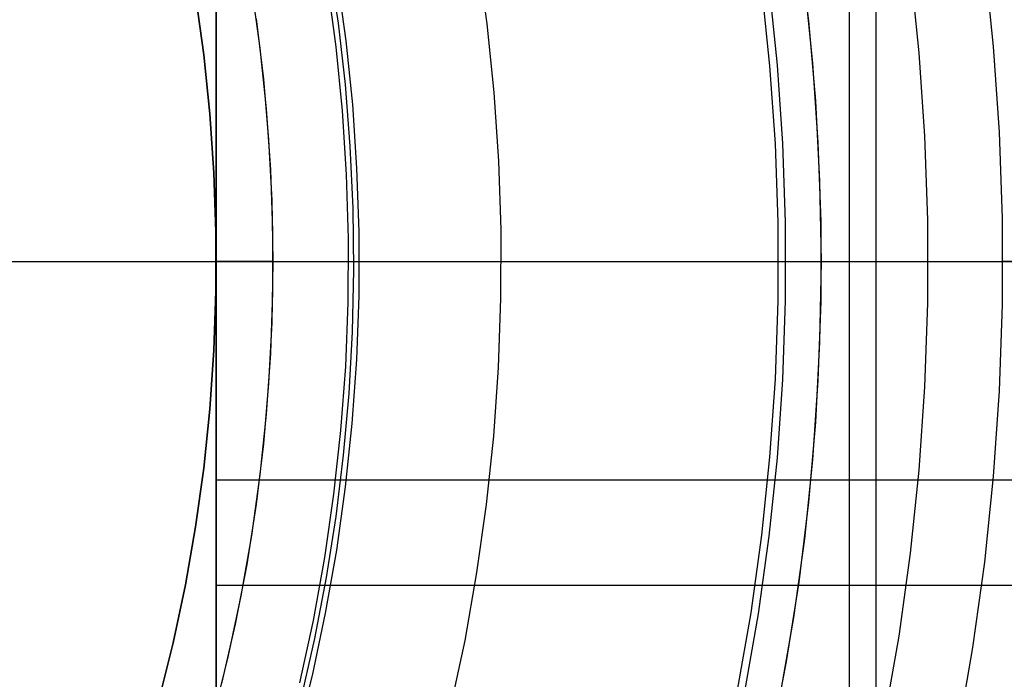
# Model space of a CAD drawing. Header units: millimetres. Extents: x 6038 to 7358, y -8545 to -7225.
# Tile 224 of 256: x 6725 to 6742, y -7892 to -7880. Entities that reach past the tile are written whole.
import ezdxf

# ---------------------------------------------------------------- set-up
doc = ezdxf.new("R2010")
doc.units = ezdxf.units.MM
doc.layers.add('color', color=7, linetype='Continuous')

msp = doc.modelspace()

# ---------------------------------------------------------------- linework, layer by layer
at = {"color": 7, "true_color": 0xffffff}
for p, q in [((6728.316, -7849.761, 61.793), (6728.316, -7927.252, 79.683)), ((6728.316, -7849.761, 61.793), (6728.316, -7927.252, 79.683)), ((6728.316, -7927.252, 76.249), (6728.316, -7851.729, 58.813)), ((6739.436, -7852.033, 62.317), (6739.436, -7916.645, 77.234)), ((6728.316, -7927.252, 71.961), (6728.316, -7853.459, 54.924)), ((6728.316, -7927.252, 71.961), (6728.316, -7853.459, 54.924)), ((6739.909, -7916.028, 69.37), (6739.909, -7868.978, 58.507)), ((6738.724, -7880.438, 51.1), (6738.553, -7879.036, 51.1)), ((6741.971, -7880.889, 105.1), (6741.815, -7879.385, 105.1)), ((6741.971, -7880.889, 105.1), (6741.815, -7879.385, 105.1)), ((6740.664, -7881.002, 52.515), (6740.512, -7879.543, 52.515)), ((6740.664, -7881.002, 52.515), (6740.512, -7879.543, 52.515)), ((6729.089, -7880.918, 212.059), (6728.941, -7879.854, 212.059)), ((6729.089, -7880.918, 212.059), (6728.941, -7879.854, 212.059)), ((6729.089, -7880.918, 217.559), (6728.941, -7879.855, 217.559)), ((6738.042, -7881.229, 200.6), (6737.9, -7879.86, 200.6)), ((6738.042, -7881.229, 200.6), (6737.9, -7879.86, 200.6)), ((6738.025, -7879.845, 199.6), (6738.167, -7881.219, 199.6)), ((6738.025, -7879.845, 199.6), (6738.167, -7881.219, 199.6)), ((6738.795, -7881.183, 51.1), (6738.652, -7879.796, 51.1)), ((6738.795, -7881.183, 51.1), (6738.652, -7879.796, 51.1)), ((6728.096, -7881.039, 216.059), (6727.953, -7880.01, 216.059)), ((6727.953, -7880.01, 223.059), (6728.096, -7881.039, 223.059)), ((6727.953, -7880.01, 219.559), (6728.096, -7881.039, 219.559)), ((6727.953, -7880.01, 223.059), (6728.096, -7881.039, 223.059)), ((6729.151, -7881.465, 223.059), (6729.022, -7880.404, 223.059)), ((6729.151, -7881.465, 223.059), (6729.022, -7880.404, 223.059)), ((6738.847, -7881.844, 51.1), (6738.724, -7880.438, 51.1)), ((6729.2, -7881.986, 212.059), (6729.089, -7880.918, 212.059)), ((6729.2, -7881.986, 217.559), (6729.089, -7880.918, 217.559)), ((6729.2, -7881.986, 212.059), (6729.089, -7880.918, 212.059)), ((6742.076, -7882.398, 105.1), (6741.971, -7880.889, 105.1)), ((6742.076, -7882.398, 105.1), (6741.971, -7880.889, 105.1)), ((6728.204, -7882.073, 216.059), (6728.096, -7881.039, 216.059)), ((6728.096, -7881.039, 223.059), (6728.204, -7882.073, 223.059)), ((6728.096, -7881.039, 219.559), (6728.204, -7882.073, 219.559)), ((6728.096, -7881.039, 223.059), (6728.204, -7882.073, 223.059)), ((6740.765, -7882.466, 52.515), (6740.664, -7881.002, 52.515)), ((6740.765, -7882.466, 52.515), (6740.664, -7881.002, 52.515)), ((6738.137, -7882.603, 200.6), (6738.042, -7881.229, 200.6)), ((6738.137, -7882.603, 200.6), (6738.042, -7881.229, 200.6)), ((6738.167, -7881.219, 199.6), (6738.263, -7882.596, 199.6)), ((6738.167, -7881.219, 199.6), (6738.263, -7882.596, 199.6)), ((6738.891, -7882.575, 51.1), (6738.795, -7881.183, 51.1)), ((6738.891, -7882.575, 51.1), (6738.795, -7881.183, 51.1)), ((6729.243, -7882.53, 223.059), (6729.151, -7881.465, 223.059)), ((6729.243, -7882.53, 223.059), (6729.151, -7881.465, 223.059)), ((6729.275, -7883.057, 212.059), (6729.2, -7881.986, 212.059)), ((6729.275, -7883.057, 217.559), (6729.2, -7881.986, 217.559)), ((6729.275, -7883.057, 212.059), (6729.2, -7881.986, 212.059)), ((6738.92, -7883.255, 51.1), (6738.847, -7881.844, 51.1)), ((6728.276, -7883.109, 216.059), (6728.204, -7882.073, 216.059)), ((6728.204, -7882.073, 223.059), (6728.276, -7883.109, 223.059)), ((6728.204, -7882.073, 219.559), (6728.276, -7883.109, 219.559)), ((6728.204, -7882.073, 223.059), (6728.276, -7883.109, 223.059)), ((6729.298, -7883.598, 223.059), (6729.243, -7882.53, 223.059)), ((6729.298, -7883.598, 223.059), (6729.243, -7882.53, 223.059)), ((6740.816, -7883.933, 52.515), (6740.765, -7882.466, 52.515)), ((6740.816, -7883.933, 52.515), (6740.765, -7882.466, 52.515)), ((6742.128, -7883.91, 105.1), (6742.076, -7882.398, 105.1)), ((6742.128, -7883.91, 105.1), (6742.076, -7882.398, 105.1)), ((6738.185, -7883.978, 200.6), (6738.137, -7882.603, 200.6)), ((6738.185, -7883.978, 200.6), (6738.137, -7882.603, 200.6)), ((6738.263, -7882.596, 199.6), (6738.31, -7883.976, 199.6)), ((6738.263, -7882.596, 199.6), (6738.31, -7883.976, 199.6)), ((6738.939, -7883.969, 51.1), (6738.891, -7882.575, 51.1)), ((6738.939, -7883.969, 51.1), (6738.891, -7882.575, 51.1)), ((6728.312, -7884.147, 216.059), (6728.276, -7883.109, 216.059)), ((6728.276, -7883.109, 223.059), (6728.312, -7884.147, 223.059)), ((6728.276, -7883.109, 219.559), (6728.312, -7884.147, 219.559)), ((6728.276, -7883.109, 223.059), (6728.312, -7884.147, 223.059)), ((6729.312, -7884.13, 212.059), (6729.275, -7883.057, 212.059)), ((6729.312, -7884.13, 217.559), (6729.275, -7883.057, 217.559)), ((6729.312, -7884.13, 212.059), (6729.275, -7883.057, 212.059)), ((6738.945, -7884.667, 51.1), (6738.92, -7883.255, 51.1)), ((6729.316, -7884.667, 223.059), (6729.298, -7883.598, 223.059)), ((6729.316, -7884.667, 223.059), (6729.298, -7883.598, 223.059)), ((6742.128, -7885.423, 105.1), (6742.128, -7883.91, 105.1)), ((6742.128, -7885.423, 105.1), (6742.128, -7883.91, 105.1)), ((6738.185, -7885.355, 200.6), (6738.185, -7883.978, 200.6)), ((6738.185, -7885.355, 200.6), (6738.185, -7883.978, 200.6)), ((6738.31, -7883.976, 199.6), (6738.31, -7885.357, 199.6)), ((6738.31, -7883.976, 199.6), (6738.31, -7885.357, 199.6)), ((6738.939, -7885.364, 51.1), (6738.939, -7883.969, 51.1)), ((6738.939, -7885.364, 51.1), (6738.939, -7883.969, 51.1)), ((6740.816, -7885.4, 52.515), (6740.816, -7883.933, 52.515)), ((6740.816, -7885.4, 52.515), (6740.816, -7883.933, 52.515)), ((6728.312, -7885.186, 216.059), (6728.312, -7884.147, 216.059)), ((6728.312, -7884.147, 223.059), (6728.312, -7885.186, 223.059)), ((6728.312, -7884.147, 219.559), (6728.312, -7885.186, 219.559)), ((6728.312, -7884.147, 223.059), (6728.312, -7885.186, 223.059)), ((6729.312, -7885.203, 212.059), (6729.312, -7884.13, 212.059)), ((6729.312, -7885.203, 217.559), (6729.312, -7884.13, 217.559)), ((6729.312, -7885.203, 212.059), (6729.312, -7884.13, 212.059)), ((6698.316, -7884.667, 200.6), (6738.191, -7884.667, 200.6)), ((6711.562, -7884.667, 199.6), (6738.316, -7884.667, 199.6)), ((6716.435, -7884.667, 105.1), (6742.135, -7884.667, 105.1)), ((6716.454, -7884.667, 51.1), (6738.945, -7884.667, 51.1)), ((6719.816, -7884.667, 212.059), (6729.316, -7884.667, 212.059)), ((6729.316, -7884.667, 223.059), (6728.316, -7884.667, 223.059)), ((6729.298, -7885.735, 223.059), (6729.316, -7884.667, 223.059)), ((6729.298, -7885.735, 223.059), (6729.316, -7884.667, 223.059)), ((6729.316, -7884.667, 212.059), (6729.316, -7884.667, 223.059)), ((6738.191, -7884.667, 200.6), (6739.266, -7884.667, 200.897)), ((6738.316, -7884.667, 199.6), (6739.429, -7884.667, 199.902)), ((6738.92, -7886.078, 51.1), (6738.945, -7884.667, 51.1)), ((6738.945, -7884.667, 51.1), (6739.013, -7884.667, 51.101)), ((6739.013, -7884.667, 51.101), (6739.081, -7884.667, 51.105)), ((6739.081, -7884.667, 51.105), (6739.149, -7884.667, 51.111)), ((6739.149, -7884.667, 51.111), (6739.217, -7884.667, 51.119)), ((6739.217, -7884.667, 51.119), (6739.284, -7884.667, 51.13)), ((6739.266, -7884.667, 200.897), (6740.33, -7884.667, 201.23)), ((6739.284, -7884.667, 51.13), (6739.351, -7884.667, 51.143)), ((6739.351, -7884.667, 51.143), (6739.417, -7884.667, 51.158)), ((6739.417, -7884.667, 51.158), (6739.483, -7884.667, 51.176)), ((6739.429, -7884.667, 199.902), (6740.531, -7884.667, 200.243)), ((6739.483, -7884.667, 51.176), (6739.548, -7884.667, 51.196)), ((6739.548, -7884.667, 51.196), (6739.613, -7884.667, 51.218)), ((6739.613, -7884.667, 51.218), (6739.676, -7884.667, 51.242)), ((6739.676, -7884.667, 51.242), (6739.739, -7884.667, 51.269)), ((6739.739, -7884.667, 51.269), (6739.801, -7884.667, 51.298)), ((6739.801, -7884.667, 51.298), (6739.862, -7884.667, 51.329)), ((6739.862, -7884.667, 51.329), (6739.921, -7884.667, 51.362)), ((6739.921, -7884.667, 51.362), (6739.98, -7884.667, 51.397)), ((6739.98, -7884.667, 51.397), (6740.037, -7884.667, 51.434)), ((6740.037, -7884.667, 51.434), (6740.093, -7884.667, 51.473)), ((6740.093, -7884.667, 51.473), (6740.147, -7884.667, 51.514)), ((6740.147, -7884.667, 51.514), (6740.2, -7884.667, 51.557)), ((6740.2, -7884.667, 51.557), (6740.252, -7884.667, 51.602)), ((6740.252, -7884.667, 51.602), (6740.301, -7884.667, 51.648)), ((6740.301, -7884.667, 51.648), (6740.35, -7884.667, 51.696)), ((6740.33, -7884.667, 201.23), (6741.382, -7884.667, 201.6)), ((6740.35, -7884.667, 51.696), (6740.396, -7884.667, 51.746)), ((6740.396, -7884.667, 51.746), (6740.441, -7884.667, 51.798)), ((6740.441, -7884.667, 51.798), (6740.484, -7884.667, 51.851)), ((6740.484, -7884.667, 51.851), (6740.525, -7884.667, 51.905)), ((6740.525, -7884.667, 51.905), (6740.564, -7884.667, 51.961)), ((6740.531, -7884.667, 200.243), (6741.62, -7884.667, 200.622)), ((6740.564, -7884.667, 51.961), (6740.601, -7884.667, 52.018)), ((6740.601, -7884.667, 52.018), (6740.636, -7884.667, 52.076)), ((6740.636, -7884.667, 52.076), (6740.669, -7884.667, 52.136)), ((6740.669, -7884.667, 52.136), (6740.7, -7884.667, 52.197)), ((6740.7, -7884.667, 52.197), (6740.729, -7884.667, 52.259)), ((6740.729, -7884.667, 52.259), (6740.756, -7884.667, 52.321)), ((6740.756, -7884.667, 52.321), (6740.78, -7884.667, 52.385)), ((6740.78, -7884.667, 52.385), (6740.802, -7884.667, 52.449)), ((6740.802, -7884.667, 52.449), (6740.822, -7884.667, 52.515)), ((6741.382, -7884.667, 201.6), (6742.42, -7884.667, 202.007)), ((6741.62, -7884.667, 200.622), (6742.695, -7884.667, 201.039)), ((6742.533, -7884.667, 105.082), (6742.135, -7884.667, 105.1)), ((6728.276, -7886.224, 216.059), (6728.312, -7885.186, 216.059)), ((6728.312, -7885.186, 223.059), (6728.276, -7886.224, 223.059)), ((6728.312, -7885.186, 219.559), (6728.276, -7886.224, 219.559)), ((6728.312, -7885.186, 223.059), (6728.276, -7886.224, 223.059)), ((6729.275, -7886.276, 212.059), (6729.312, -7885.203, 212.059)), ((6729.275, -7886.276, 217.559), (6729.312, -7885.203, 217.559)), ((6729.275, -7886.276, 212.059), (6729.312, -7885.203, 212.059)), ((6738.137, -7886.73, 200.6), (6738.185, -7885.355, 200.6)), ((6738.137, -7886.73, 200.6), (6738.185, -7885.355, 200.6)), ((6738.31, -7885.357, 199.6), (6738.263, -7886.737, 199.6)), ((6738.31, -7885.357, 199.6), (6738.263, -7886.737, 199.6)), ((6738.891, -7886.758, 51.1), (6738.939, -7885.364, 51.1)), ((6738.891, -7886.758, 51.1), (6738.939, -7885.364, 51.1)), ((6740.765, -7886.867, 52.515), (6740.816, -7885.4, 52.515)), ((6740.765, -7886.867, 52.515), (6740.816, -7885.4, 52.515)), ((6742.076, -7886.935, 105.1), (6742.128, -7885.423, 105.1)), ((6742.076, -7886.935, 105.1), (6742.128, -7885.423, 105.1)), ((6729.243, -7886.803, 223.059), (6729.298, -7885.735, 223.059)), ((6729.243, -7886.803, 223.059), (6729.298, -7885.735, 223.059)), ((6738.847, -7887.489, 51.1), (6738.92, -7886.078, 51.1)), ((6728.204, -7887.26, 216.059), (6728.276, -7886.224, 216.059)), ((6728.276, -7886.224, 223.059), (6728.204, -7887.26, 223.059)), ((6728.276, -7886.224, 219.559), (6728.204, -7887.26, 219.559)), ((6728.276, -7886.224, 223.059), (6728.204, -7887.26, 223.059)), ((6729.2, -7887.347, 212.059), (6729.275, -7886.276, 212.059)), ((6729.2, -7887.347, 217.559), (6729.275, -7886.276, 217.559)), ((6729.2, -7887.347, 212.059), (6729.275, -7886.276, 212.059)), ((6729.151, -7887.868, 223.059), (6729.243, -7886.803, 223.059)), ((6729.151, -7887.868, 223.059), (6729.243, -7886.803, 223.059)), ((6738.042, -7888.104, 200.6), (6738.137, -7886.73, 200.6)), ((6738.042, -7888.104, 200.6), (6738.137, -7886.73, 200.6)), ((6738.263, -7886.737, 199.6), (6738.167, -7888.115, 199.6)), ((6738.263, -7886.737, 199.6), (6738.167, -7888.115, 199.6)), ((6738.795, -7888.15, 51.1), (6738.891, -7886.758, 51.1)), ((6738.795, -7888.15, 51.1), (6738.891, -7886.758, 51.1)), ((6740.664, -7888.331, 52.515), (6740.765, -7886.867, 52.515)), ((6740.664, -7888.331, 52.515), (6740.765, -7886.867, 52.515)), ((6741.971, -7888.444, 105.1), (6742.076, -7886.935, 105.1)), ((6741.971, -7888.444, 105.1), (6742.076, -7886.935, 105.1)), ((6728.096, -7888.294, 216.059), (6728.204, -7887.26, 216.059)), ((6728.204, -7887.26, 223.059), (6728.096, -7888.294, 223.059)), ((6728.204, -7887.26, 219.559), (6728.096, -7888.294, 219.559)), ((6728.204, -7887.26, 223.059), (6728.096, -7888.294, 223.059)), ((6729.089, -7888.415, 212.059), (6729.2, -7887.347, 212.059)), ((6729.089, -7888.415, 217.559), (6729.2, -7887.347, 217.559)), ((6729.089, -7888.415, 212.059), (6729.2, -7887.347, 212.059)), ((6738.724, -7888.895, 51.1), (6738.847, -7887.489, 51.1)), ((6728.316, -7889.446, 63.233), (6728.316, -7887.754, 70.564)), ((6729.022, -7888.929, 223.059), (6729.151, -7887.868, 223.059)), ((6729.022, -7888.929, 223.059), (6729.151, -7887.868, 223.059)), ((6737.9, -7889.473, 200.6), (6738.042, -7888.104, 200.6)), ((6737.9, -7889.473, 200.6), (6738.042, -7888.104, 200.6)), ((6738.167, -7888.115, 199.6), (6738.025, -7889.488, 199.6)), ((6738.167, -7888.115, 199.6), (6738.025, -7889.488, 199.6)), ((6738.652, -7889.537, 51.1), (6738.795, -7888.15, 51.1)), ((6738.652, -7889.537, 51.1), (6738.795, -7888.15, 51.1)), ((6727.953, -7889.323, 216.059), (6728.096, -7888.294, 216.059)), ((6728.096, -7888.294, 223.059), (6727.953, -7889.323, 223.059)), ((6728.096, -7888.294, 219.559), (6727.953, -7889.323, 219.559)), ((6728.096, -7888.294, 223.059), (6727.953, -7889.323, 223.059)), ((6740.512, -7889.79, 52.515), (6740.664, -7888.331, 52.515)), ((6740.512, -7889.79, 52.515), (6740.664, -7888.331, 52.515)), ((6750.266, -7888.506, 70.738), (6728.316, -7888.506, 70.738)), ((6728.941, -7889.479, 212.059), (6729.089, -7888.415, 212.059)), ((6728.941, -7889.478, 217.559), (6729.089, -7888.415, 217.559)), ((6728.941, -7889.479, 212.059), (6729.089, -7888.415, 212.059)), ((6741.815, -7889.948, 105.1), (6741.971, -7888.444, 105.1)), ((6741.815, -7889.948, 105.1), (6741.971, -7888.444, 105.1)), ((6728.857, -7889.986, 223.059), (6729.022, -7888.929, 223.059)), ((6728.857, -7889.986, 223.059), (6729.022, -7888.929, 223.059)), ((6738.553, -7890.297, 51.1), (6738.724, -7888.895, 51.1)), ((6727.774, -7890.346, 216.059), (6727.953, -7889.323, 216.059)), ((6727.953, -7889.323, 223.059), (6727.774, -7890.346, 223.059)), ((6727.953, -7889.323, 219.559), (6727.774, -7890.346, 219.559)), ((6727.953, -7889.323, 223.059), (6727.774, -7890.346, 223.059)), ((6728.756, -7890.536, 217.559), (6728.941, -7889.478, 217.559)), ((6728.756, -7890.536, 212.059), (6728.941, -7889.479, 212.059)), ((6728.756, -7890.536, 212.059), (6728.941, -7889.479, 212.059)), ((6737.711, -7890.836, 200.6), (6737.9, -7889.473, 200.6)), ((6737.711, -7890.836, 200.6), (6737.9, -7889.473, 200.6)), ((6738.025, -7889.488, 199.6), (6737.835, -7890.856, 199.6)), ((6738.025, -7889.488, 199.6), (6737.835, -7890.856, 199.6)), ((6738.461, -7890.919, 51.1), (6738.652, -7889.537, 51.1)), ((6738.461, -7890.919, 51.1), (6738.652, -7889.537, 51.1)), ((6740.31, -7891.243, 52.515), (6740.512, -7889.79, 52.515)), ((6740.31, -7891.243, 52.515), (6740.512, -7889.79, 52.515)), ((6741.607, -7891.446, 105.1), (6741.815, -7889.948, 105.1)), ((6741.607, -7891.446, 105.1), (6741.815, -7889.948, 105.1)), ((6728.655, -7891.035, 223.059), (6728.857, -7889.986, 223.059)), ((6728.655, -7891.035, 223.059), (6728.857, -7889.986, 223.059)), ((6738.333, -7891.692, 51.1), (6738.553, -7890.297, 51.1)), ((6727.56, -7891.362, 216.059), (6727.774, -7890.346, 216.059)), ((6727.774, -7890.346, 223.059), (6727.56, -7891.362, 223.059)), ((6727.774, -7890.346, 219.559), (6727.56, -7891.362, 219.559)), ((6727.774, -7890.346, 223.059), (6727.56, -7891.362, 223.059)), ((6751.486, -7890.355, 63.443), (6728.316, -7890.355, 63.443)), ((6728.534, -7891.587, 212.059), (6728.756, -7890.536, 212.059)), ((6728.534, -7891.586, 217.559), (6728.756, -7890.536, 217.559)), ((6728.534, -7891.587, 212.059), (6728.756, -7890.536, 212.059)), ((6737.474, -7892.192, 200.6), (6737.711, -7890.836, 200.6)), ((6737.474, -7892.192, 200.6), (6737.711, -7890.836, 200.6)), ((6737.835, -7890.856, 199.6), (6737.597, -7892.216, 199.6)), ((6737.835, -7890.856, 199.6), (6737.597, -7892.216, 199.6)), ((6738.223, -7892.293, 51.1), (6738.461, -7890.919, 51.1)), ((6738.223, -7892.293, 51.1), (6738.461, -7890.919, 51.1)), ((6728.417, -7892.078, 223.059), (6728.655, -7891.035, 223.059)), ((6728.417, -7892.078, 223.059), (6728.655, -7891.035, 223.059)), ((6740.058, -7892.689, 52.515), (6740.31, -7891.243, 52.515)), ((6740.058, -7892.689, 52.515), (6740.31, -7891.243, 52.515)), ((6727.31, -7892.371, 216.059), (6727.56, -7891.362, 216.059)), ((6727.56, -7891.362, 223.059), (6727.31, -7892.371, 223.059)), ((6727.56, -7891.362, 219.559), (6727.31, -7892.371, 219.559)), ((6727.56, -7891.362, 223.059), (6727.31, -7892.371, 223.059)), ((6741.347, -7892.937, 105.1), (6741.607, -7891.446, 105.1)), ((6741.347, -7892.937, 105.1), (6741.607, -7891.446, 105.1)), ((6728.276, -7892.629, 217.559), (6728.534, -7891.586, 217.559)), ((6728.276, -7892.629, 212.059), (6728.534, -7891.587, 212.059)), ((6728.276, -7892.629, 212.059), (6728.534, -7891.587, 212.059)), ((6738.064, -7893.078, 51.1), (6738.333, -7891.692, 51.1))]:
    msp.add_line(p, q, dxfattribs=at)
at = {"layer": 'color', "color": 254, "true_color": 0xcad1ee}
for p, q in [((6730.463, -7880.48, 33.4), (6730.305, -7879.406, 33.4)), ((6733.075, -7880.495, 38.6), (6732.911, -7879.298, 38.6)), ((6733.075, -7880.495, 30.3), (6732.911, -7879.298, 30.3)), ((6733.075, -7880.495, 38.6), (6732.911, -7879.298, 38.6)), ((6733.075, -7880.495, 34.45), (6732.911, -7879.298, 34.45)), ((6733.075, -7880.495, 30.3), (6732.911, -7879.298, 30.3)), ((6730.44, -7879.68, 38.6), (6730.593, -7880.791, 38.6)), ((6730.44, -7879.68, 38.6), (6730.593, -7880.791, 38.6)), ((6730.423, -7880.9, 28.2), (6730.273, -7879.786, 28.2)), ((6730.423, -7880.9, 28.2), (6730.273, -7879.786, 28.2)), ((6730.585, -7881.56, 33.4), (6730.463, -7880.48, 33.4)), ((6733.199, -7881.697, 38.6), (6733.075, -7880.495, 38.6)), ((6733.199, -7881.697, 30.3), (6733.075, -7880.495, 30.3)), ((6733.199, -7881.697, 38.6), (6733.075, -7880.495, 38.6)), ((6733.199, -7881.697, 34.45), (6733.075, -7880.495, 34.45)), ((6733.199, -7881.697, 30.3), (6733.075, -7880.495, 30.3)), ((6730.593, -7880.791, 38.6), (6730.707, -7881.907, 38.6)), ((6730.593, -7880.791, 38.6), (6730.707, -7881.907, 38.6)), ((6730.535, -7882.019, 28.2), (6730.423, -7880.9, 28.2)), ((6730.535, -7882.019, 28.2), (6730.423, -7880.9, 28.2)), ((6730.671, -7882.642, 33.4), (6730.585, -7881.56, 33.4)), ((6733.28, -7882.903, 38.6), (6733.199, -7881.697, 38.6)), ((6733.28, -7882.903, 30.3), (6733.199, -7881.697, 30.3)), ((6733.28, -7882.903, 38.6), (6733.199, -7881.697, 38.6)), ((6733.28, -7882.903, 34.45), (6733.199, -7881.697, 34.45)), ((6733.28, -7882.903, 30.3), (6733.199, -7881.697, 30.3)), ((6730.707, -7881.907, 38.6), (6730.783, -7883.026, 38.6)), ((6730.707, -7881.907, 38.6), (6730.783, -7883.026, 38.6)), ((6730.607, -7883.14, 28.2), (6730.535, -7882.019, 28.2)), ((6730.607, -7883.14, 28.2), (6730.535, -7882.019, 28.2)), ((6730.72, -7883.728, 33.4), (6730.671, -7882.642, 33.4)), ((6730.783, -7883.026, 38.6), (6730.82, -7884.148, 38.6)), ((6730.783, -7883.026, 38.6), (6730.82, -7884.148, 38.6)), ((6733.32, -7884.11, 38.6), (6733.28, -7882.903, 38.6)), ((6733.32, -7884.11, 30.3), (6733.28, -7882.903, 30.3)), ((6733.32, -7884.11, 38.6), (6733.28, -7882.903, 38.6)), ((6733.32, -7884.11, 34.45), (6733.28, -7882.903, 34.45)), ((6733.32, -7884.11, 30.3), (6733.28, -7882.903, 30.3)), ((6730.64, -7884.264, 28.2), (6730.607, -7883.14, 28.2)), ((6730.64, -7884.264, 28.2), (6730.607, -7883.14, 28.2)), ((6730.733, -7884.814, 33.4), (6730.72, -7883.728, 33.4)), ((6730.82, -7884.148, 38.6), (6730.819, -7885.269, 38.6)), ((6730.82, -7884.148, 38.6), (6730.819, -7885.269, 38.6)), ((6733.318, -7885.318, 38.6), (6733.32, -7884.11, 38.6)), ((6733.318, -7885.318, 30.3), (6733.32, -7884.11, 30.3)), ((6733.318, -7885.318, 38.6), (6733.32, -7884.11, 38.6)), ((6733.318, -7885.318, 34.45), (6733.32, -7884.11, 34.45)), ((6733.318, -7885.318, 30.3), (6733.32, -7884.11, 30.3)), ((6730.635, -7885.388, 28.2), (6730.64, -7884.264, 28.2)), ((6730.635, -7885.388, 28.2), (6730.64, -7884.264, 28.2)), ((6730.71, -7885.9, 33.4), (6730.733, -7884.814, 33.4)), ((6730.819, -7885.269, 38.6), (6730.778, -7886.39, 38.6)), ((6730.819, -7885.269, 38.6), (6730.778, -7886.39, 38.6)), ((6730.59, -7886.512, 28.2), (6730.635, -7885.388, 28.2)), ((6730.59, -7886.512, 28.2), (6730.635, -7885.388, 28.2)), ((6733.275, -7886.526, 38.6), (6733.318, -7885.318, 38.6)), ((6733.275, -7886.526, 30.3), (6733.318, -7885.318, 30.3)), ((6733.275, -7886.526, 38.6), (6733.318, -7885.318, 38.6)), ((6733.275, -7886.526, 34.45), (6733.318, -7885.318, 34.45)), ((6733.275, -7886.526, 30.3), (6733.318, -7885.318, 30.3)), ((6730.65, -7886.984, 33.4), (6730.71, -7885.9, 33.4)), ((6730.778, -7886.39, 38.6), (6730.7, -7887.509, 38.6)), ((6730.778, -7886.39, 38.6), (6730.7, -7887.509, 38.6)), ((6730.506, -7887.633, 28.2), (6730.59, -7886.512, 28.2)), ((6730.506, -7887.633, 28.2), (6730.59, -7886.512, 28.2)), ((6733.19, -7887.731, 38.6), (6733.275, -7886.526, 38.6)), ((6733.19, -7887.731, 30.3), (6733.275, -7886.526, 30.3)), ((6733.19, -7887.731, 38.6), (6733.275, -7886.526, 38.6)), ((6733.19, -7887.731, 34.45), (6733.275, -7886.526, 34.45)), ((6733.19, -7887.731, 30.3), (6733.275, -7886.526, 30.3)), ((6730.554, -7888.066, 33.4), (6730.65, -7886.984, 33.4)), ((6730.7, -7887.509, 38.6), (6730.582, -7888.625, 38.6)), ((6730.7, -7887.509, 38.6), (6730.582, -7888.625, 38.6)), ((6730.383, -7888.751, 28.2), (6730.506, -7887.633, 28.2)), ((6730.383, -7888.751, 28.2), (6730.506, -7887.633, 28.2)), ((6733.063, -7888.933, 38.6), (6733.19, -7887.731, 38.6)), ((6733.063, -7888.933, 30.3), (6733.19, -7887.731, 30.3)), ((6733.063, -7888.933, 38.6), (6733.19, -7887.731, 38.6)), ((6733.063, -7888.933, 34.45), (6733.19, -7887.731, 34.45)), ((6733.063, -7888.933, 30.3), (6733.19, -7887.731, 30.3)), ((6730.422, -7889.144, 33.4), (6730.554, -7888.066, 33.4)), ((6730.222, -7889.863, 28.2), (6730.383, -7888.751, 28.2)), ((6730.222, -7889.863, 28.2), (6730.383, -7888.751, 28.2)), ((6730.582, -7888.625, 38.6), (6730.426, -7889.736, 38.6)), ((6730.582, -7888.625, 38.6), (6730.426, -7889.736, 38.6)), ((6732.895, -7890.129, 38.6), (6733.063, -7888.933, 38.6)), ((6732.895, -7890.129, 30.3), (6733.063, -7888.933, 30.3)), ((6732.895, -7890.129, 38.6), (6733.063, -7888.933, 38.6)), ((6732.895, -7890.129, 34.45), (6733.063, -7888.933, 34.45)), ((6732.895, -7890.129, 30.3), (6733.063, -7888.933, 30.3)), ((6730.254, -7890.217, 33.4), (6730.422, -7889.144, 33.4)), ((6730.426, -7889.736, 38.6), (6730.232, -7890.841, 38.6)), ((6730.426, -7889.736, 38.6), (6730.232, -7890.841, 38.6)), ((6730.022, -7890.969, 28.2), (6730.222, -7889.863, 28.2)), ((6730.022, -7890.969, 28.2), (6730.222, -7889.863, 28.2)), ((6732.686, -7891.319, 38.6), (6732.895, -7890.129, 38.6)), ((6732.686, -7891.319, 30.3), (6732.895, -7890.129, 30.3)), ((6732.686, -7891.319, 38.6), (6732.895, -7890.129, 38.6)), ((6732.686, -7891.319, 34.45), (6732.895, -7890.129, 34.45)), ((6732.686, -7891.319, 30.3), (6732.895, -7890.129, 30.3)), ((6730.05, -7891.284, 33.4), (6730.254, -7890.217, 33.4)), ((6729.783, -7892.068, 28.2), (6730.022, -7890.969, 28.2)), ((6729.783, -7892.068, 28.2), (6730.022, -7890.969, 28.2)), ((6730.232, -7890.841, 38.6), (6730, -7891.938, 38.6)), ((6730.232, -7890.841, 38.6), (6730, -7891.938, 38.6)), ((6729.81, -7892.344, 33.4), (6730.05, -7891.284, 33.4)), ((6732.435, -7892.501, 38.6), (6732.686, -7891.319, 38.6)), ((6732.435, -7892.501, 30.3), (6732.686, -7891.319, 30.3)), ((6732.435, -7892.501, 38.6), (6732.686, -7891.319, 38.6)), ((6732.435, -7892.501, 34.45), (6732.686, -7891.319, 34.45)), ((6732.435, -7892.501, 30.3), (6732.686, -7891.319, 30.3)), ((6730, -7891.938, 38.6), (6729.73, -7893.027, 38.6)), ((6730, -7891.938, 38.6), (6729.73, -7893.027, 38.6))]:
    msp.add_line(p, q, dxfattribs=at)
at = {"layer": 'color'}
msp.add_line((6625.316, -7884.667, 43.5), (6771.316, -7884.667, 43.5), dxfattribs=at)

doc.saveas('drawing.dxf')
